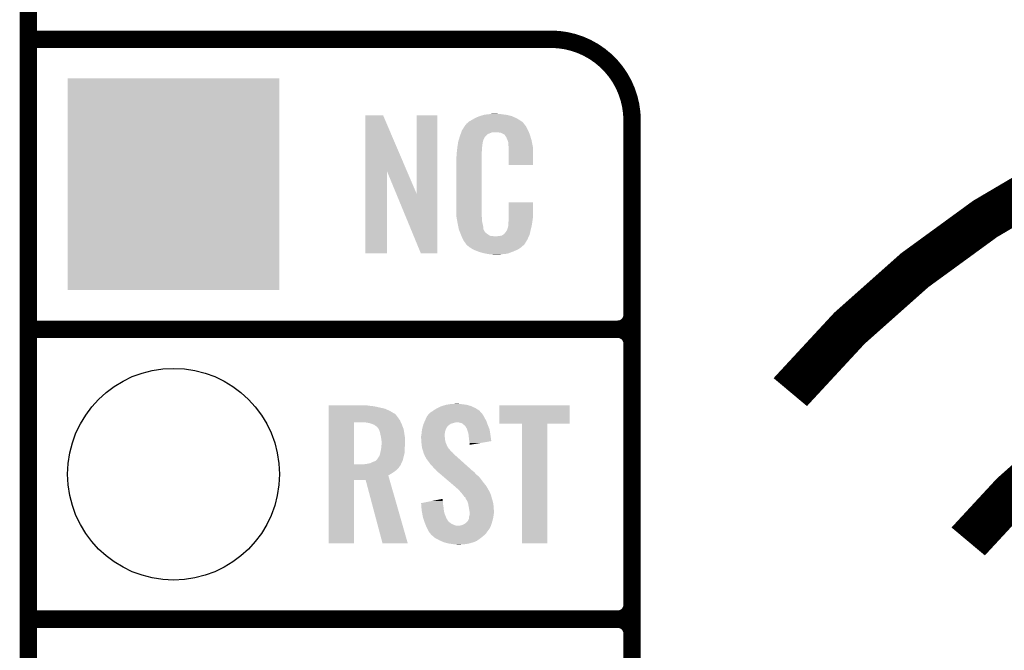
# Model space of a CAD drawing. Extents: x -1.3 to 24.2, y -3.9 to 39.2.
# Tile 6 of 30: x -1.3 to 7.3, y 13.7 to 19.2. Entities that reach past the tile are written whole.
import ezdxf

# ---------------------------------------------------------------- set-up
doc = ezdxf.new("R2010")
doc.units = 0
doc.layers.get('0').update_dxf_attribs({"linetype": 'CONTINUOUS'})
for name, color, linetype in [('WRLS_2_4GHZ_CLICK_V100_GKO', 14, 'CONTINUOUS'), ('WRLS_2_4GHZ_CLICK_V100_GTO', 12, 'CONTINUOUS'), ('WRLS_2_4GHZ_CLICK_V100_GTS', 13, 'CONTINUOUS')]:
    doc.layers.add(name, color=color, linetype=linetype)

# ---------------------------------------------------------------- blocks, each defined once
blk = doc.blocks.new('SQUARE_46')
blk.add_solid([(0.9271, 0.9271), (0.9271, -0.9271), (-0.9271, 0.9271), (-0.9271, -0.9271)])
blk = doc.blocks.new('ROUND_47')
blk.add_circle((0, 0), 0.9271)

msp = doc.modelspace()

# ---------------------------------------------------------------- linework, layer by layer
at = {"layer": 'WRLS_2_4GHZ_CLICK_V100_GKO', "const_width": 0.1524}
msp.add_lwpolyline([(-1.27, -3.81), (-1.27, 36.83)], dxfattribs=at)
at = {"layer": 'WRLS_2_4GHZ_CLICK_V100_GTO', "const_width": 0.1524}
for points in [[(-1.27, 19.05), (3.302, 19.05)], [(4.0132, -0.5588), (4.0132, 18.3388)], [(-1.27, 16.51), (3.8862, 16.51)], [(-1.27, 16.51), (3.8862, 16.51)], [(4.0132, 14.097), (4.0132, 16.383)], [(-1.27, 13.97), (3.8862, 13.97)], [(-1.27, 13.97), (3.8862, 13.97)], [(4.0132, 11.557), (4.0132, 13.843)]]:
    msp.add_lwpolyline(points, dxfattribs=at)
at = {"layer": 'WRLS_2_4GHZ_CLICK_V100_GTO'}
for points, const_width in [([(4.0132, 18.3388, 0.4142136), (3.302, 19.05)], 0.1524), ([(17.4625, 15.95882, 0.4662868), (5.3975, 15.95882)], 0.381), ([(15.90548, 14.65072, 0.4664077), (6.95452, 14.65072)], 0.381), ([(3.8862, 16.51, 0.4142136), (4.0132, 16.637)], 0.1524), ([(4.0132, 16.383, 0.4142136), (3.8862, 16.51)], 0.1524), ([(4.0132, 16.383, 0.4142136), (3.8862, 16.51)], 0.1524), ([(3.8862, 13.97, 0.4142136), (4.0132, 14.097)], 0.1524), ([(4.0132, 13.843, 0.4142136), (3.8862, 13.97)], 0.1524), ([(4.0132, 13.843, 0.4142136), (3.8862, 13.97)], 0.1524)]:
    msp.add_lwpolyline(points, format="xyb", dxfattribs=dict(at, const_width=const_width))
for points in [[(1.678952, 17.896728), (1.67896, 18.384506), (2.041942, 17.896728), (1.833884, 18.384506)], [(1.67896, 18.384506), (1.678962, 18.38452), (1.833884, 18.384506), (1.678962, 18.38452)], [(2.12852, 17.693748), (2.12854, 18.384498), (2.308846, 17.693748), (2.30886, 18.384498)], [(2.12854, 18.384498), (2.128542, 18.38452), (2.30886, 18.384498), (2.128542, 18.38452)], [(2.6162, 18.34642), (2.639784, 18.35912), (3.02091, 18.34642), (2.99974, 18.35912)], [(2.639784, 18.35912), (2.64922, 18.3642), (2.99974, 18.35912), (2.98813, 18.3642)], [(2.64922, 18.3642), (2.674618, 18.37436), (2.98813, 18.3642), (2.964908, 18.37436)], [(2.674618, 18.37436), (2.682238, 18.3769), (2.964908, 18.37436), (2.959102, 18.3769)], [(2.682238, 18.3769), (2.69748, 18.38198), (2.959102, 18.3769), (2.938782, 18.38198)], [(2.69748, 18.38198), (2.714414, 18.38706), (2.938782, 18.38198), (2.91846, 18.38706)], [(2.714414, 18.38706), (2.722882, 18.3896), (2.91846, 18.38706), (2.89814, 18.3896)], [(2.722882, 18.3896), (2.75336, 18.39214), (2.89814, 18.3896), (2.87782, 18.39214)], [(2.75336, 18.39214), (2.7686, 18.39468), (2.87782, 18.39214), (2.862582, 18.39468)], [(2.7686, 18.39468), (2.783842, 18.39722), (2.847342, 18.39468), (2.834642, 18.39722)], [(2.524762, 18.252442), (2.53462, 18.26768), (3.102032, 18.252442), (3.09372, 18.26768)], [(2.53462, 18.26768), (2.549408, 18.290536), (3.09372, 18.26768), (3.083562, 18.290536)], [(2.549408, 18.290536), (2.5527, 18.295624), (3.083562, 18.290536), (3.078478, 18.295624)], [(2.5527, 18.295624), (2.552722, 18.29816), (3.078478, 18.295624), (3.075942, 18.29816)], [(2.552722, 18.29816), (2.555246, 18.298168), (3.075942, 18.29816), (3.075934, 18.298168)], [(2.555246, 18.298168), (2.55727, 18.3007), (3.075934, 18.298168), (3.073402, 18.3007)], [(2.55727, 18.3007), (2.56133, 18.305776), (3.073402, 18.3007), (3.070862, 18.305776)], [(2.56133, 18.305776), (2.5654, 18.310862), (3.070862, 18.305776), (3.066504, 18.310862)], [(2.5654, 18.310862), (2.579912, 18.32356), (3.066504, 18.310862), (3.055622, 18.32356)], [(2.579912, 18.32356), (2.585722, 18.328642), (3.055622, 18.32356), (3.048508, 18.328642)], [(2.585722, 18.328642), (2.598784, 18.336262), (3.048508, 18.328642), (3.03784, 18.336262)], [(2.598784, 18.336262), (2.6162, 18.34642), (3.03784, 18.336262), (3.02091, 18.34642)], [(2.497072, 18.171158), (2.503928, 18.194018), (2.712718, 18.171158), (2.725418, 18.194018)], [(2.503928, 18.194018), (2.506978, 18.20418), (2.725418, 18.194018), (2.73558, 18.20418)], [(2.506978, 18.20418), (2.512592, 18.219416), (2.73558, 18.20418), (2.75082, 18.219416)], [(2.512592, 18.219416), (2.518208, 18.234658), (2.75082, 18.219416), (2.788916, 18.234658)], [(2.518208, 18.23466), (2.52008, 18.239738), (3.110774, 18.23466), (3.10896, 18.239738)], [(2.518208, 18.234658), (2.518208, 18.23466), (2.788916, 18.234658), (2.837178, 18.23466)], [(2.52008, 18.239738), (2.524762, 18.252442), (3.10896, 18.239738), (3.102032, 18.252442)], [(2.85496, 18.23212), (2.837178, 18.23466), (3.111682, 18.23212), (3.110774, 18.23466)], [(2.867658, 18.22958), (2.85496, 18.23212), (3.112588, 18.22958), (3.111682, 18.23212)], [(2.893056, 18.216882), (2.867658, 18.22958), (3.117124, 18.216882), (3.112588, 18.22958)], [(2.898138, 18.211802), (2.893056, 18.216882), (3.118938, 18.211802), (3.117124, 18.216882)], [(2.903584, 18.20418), (2.898138, 18.211802), (3.121658, 18.20418), (3.118938, 18.211802)], [(2.910838, 18.194022), (2.903584, 18.20418), (3.124648, 18.194022), (3.121658, 18.20418)], [(2.921, 18.17116), (2.910838, 18.194022), (3.131372, 18.17116), (3.124648, 18.194022)], [(2.48158, 18.08226), (2.483836, 18.102578), (2.70002, 18.08226), (2.70002, 18.102578)], [(2.483836, 18.102578), (2.48412, 18.10512), (2.70002, 18.102578), (2.700528, 18.10512)], [(2.48412, 18.10512), (2.485722, 18.115278), (2.700528, 18.10512), (2.70256, 18.115278)], [(2.485722, 18.115278), (2.487728, 18.127978), (2.70256, 18.115278), (2.70256, 18.127978)], [(2.487728, 18.127978), (2.489332, 18.138138), (2.70256, 18.127978), (2.7051, 18.138138)], [(2.489332, 18.138138), (2.490134, 18.143218), (2.7051, 18.138138), (2.7051, 18.143218)], [(2.490134, 18.143218), (2.49174, 18.153382), (2.7051, 18.143218), (2.70787, 18.153382)], [(2.49174, 18.153382), (2.497072, 18.171158), (2.70787, 18.153382), (2.712718, 18.171158)], [(2.925064, 18.161002), (2.921, 18.17116), (3.13436, 18.161002), (3.131372, 18.17116)], [(2.92608, 18.15846), (2.925064, 18.161002), (3.134846, 18.15846), (3.13436, 18.161002)], [(2.928618, 18.153384), (2.92608, 18.15846), (3.135812, 18.153384), (3.134846, 18.15846)], [(2.92862, 18.150842), (2.928618, 18.153384), (3.136296, 18.150842), (3.135812, 18.153384)], [(2.93116, 18.138142), (2.92862, 18.150842), (3.138714, 18.138142), (3.136296, 18.150842)], [(2.93116, 18.120358), (2.93116, 18.138142), (3.142102, 18.120358), (3.138714, 18.138142)], [(2.932138, 18.107658), (2.93116, 18.120358), (3.14452, 18.107658), (3.142102, 18.120358)], [(2.9337, 18.08734), (2.932138, 18.107658), (3.145404, 18.08734), (3.14452, 18.107658)], [(2.47396, 18.011142), (2.4765, 18.023842), (2.69748, 18.011142), (2.69748, 18.023842)], [(2.47396, 17.56156), (2.47396, 18.011142), (2.69748, 17.56156), (2.69748, 18.011142)], [(2.4765, 18.04162), (2.47904, 18.0594), (2.69748, 18.04162), (2.69748, 18.0594)], [(2.4765, 18.023842), (2.4765, 18.04162), (2.69748, 18.023842), (2.69748, 18.04162)], [(2.47904, 18.0594), (2.479322, 18.061938), (2.69748, 18.0594), (2.69748, 18.061938)], [(2.479322, 18.061938), (2.48158, 18.08226), (2.69748, 18.061938), (2.70002, 18.08226)], [(2.9337, 18.04924), (2.9337, 18.08734), (3.14706, 18.04924), (3.145404, 18.08734)], [(2.9337, 17.947662), (2.9337, 18.04924), (3.147038, 17.947662), (3.14706, 18.04924)], [(3.147038, 17.94764), (2.9337, 17.947662), (3.147038, 17.94764), (3.147038, 17.947662)], [(1.67894, 17.175502), (1.678952, 17.896728), (1.866878, 17.175502), (1.8669, 17.896728)], [(1.950536, 17.693748), (1.8669, 17.896728), (2.12852, 17.693748), (2.041942, 17.896728)], [(2.164076, 17.175494), (1.950536, 17.693748), (2.308838, 17.175494), (2.308846, 17.693748)], [(2.933704, 17.498058), (2.93372, 17.622498), (3.14706, 17.498058), (3.14706, 17.622498)], [(2.93372, 17.622498), (2.933722, 17.62252), (3.14706, 17.622498), (2.933722, 17.62252)], [(2.476312, 17.49806), (2.47396, 17.56156), (2.69748, 17.49806), (2.69748, 17.56156)], [(2.4765, 17.492982), (2.476312, 17.49806), (2.698206, 17.492982), (2.69748, 17.49806)], [(2.47871, 17.480278), (2.4765, 17.492982), (2.70002, 17.480278), (2.698206, 17.492982)], [(2.9337, 17.48282), (2.933704, 17.498058), (3.14452, 17.48282), (3.14706, 17.498058)], [(2.482686, 17.457418), (2.47871, 17.480278), (2.70002, 17.457418), (2.70002, 17.480278)], [(2.48666, 17.43456), (2.482686, 17.457418), (2.704834, 17.43456), (2.70002, 17.457418)], [(2.491742, 17.40916), (2.48666, 17.43456), (2.71018, 17.40916), (2.704834, 17.43456)], [(2.496314, 17.386298), (2.491742, 17.40916), (2.712722, 17.386298), (2.71018, 17.40916)], [(2.921002, 17.383762), (2.92862, 17.409162), (3.12674, 17.383762), (3.132716, 17.409162)], [(2.92862, 17.409162), (2.928622, 17.411704), (3.132716, 17.409162), (3.133314, 17.411704)], [(2.928622, 17.411704), (2.93116, 17.416784), (3.133314, 17.411704), (3.134508, 17.416784)], [(2.93116, 17.4498), (2.933064, 17.46504), (3.139946, 17.4498), (3.14198, 17.46504)], [(2.93116, 17.426942), (2.93116, 17.4498), (3.1369, 17.426942), (3.139946, 17.4498)], [(2.93116, 17.416784), (2.93116, 17.426942), (3.134508, 17.416784), (3.1369, 17.426942)], [(2.933064, 17.46504), (2.9337, 17.470122), (3.14198, 17.46504), (3.142706, 17.470122)], [(2.9337, 17.470122), (2.9337, 17.48282), (3.142706, 17.470122), (3.14452, 17.48282)], [(2.49682, 17.383762), (2.496314, 17.386298), (2.713992, 17.383762), (2.712722, 17.386298)], [(2.504142, 17.36598), (2.49682, 17.383762), (2.722882, 17.36598), (2.713992, 17.383762)], [(2.50519, 17.363436), (2.504142, 17.36598), (2.725422, 17.363436), (2.722882, 17.36598)], [(2.50728, 17.35836), (2.50519, 17.363436), (2.727964, 17.35836), (2.725422, 17.363436)], [(2.509372, 17.353278), (2.50728, 17.35836), (2.735582, 17.353278), (2.727964, 17.35836)], [(2.51251, 17.34566), (2.509372, 17.353278), (2.7432, 17.34566), (2.735582, 17.353278)], [(2.5146, 17.34058), (2.51251, 17.34566), (2.750822, 17.34058), (2.7432, 17.34566)], [(2.516554, 17.3355), (2.5146, 17.34058), (2.758442, 17.3355), (2.750822, 17.34058)], [(2.519486, 17.32788), (2.516554, 17.3355), (2.773684, 17.32788), (2.758442, 17.3355)], [(2.52144, 17.3228), (2.519486, 17.32788), (2.819402, 17.3228), (2.773684, 17.32788)], [(2.5273, 17.30756), (2.52144, 17.3228), (3.102236, 17.30756), (3.109406, 17.3228)], [(2.819402, 17.3228), (2.829562, 17.322802), (3.109406, 17.3228), (3.109408, 17.322802)], [(2.829562, 17.322802), (2.837184, 17.32534), (3.109408, 17.322802), (3.110602, 17.32534)], [(2.847342, 17.32534), (2.872742, 17.33042), (3.110602, 17.32534), (3.112992, 17.33042)], [(2.872742, 17.33042), (2.885436, 17.338038), (3.112992, 17.33042), (3.116578, 17.338038)], [(2.885436, 17.338038), (2.88544, 17.33804), (3.116578, 17.338038), (3.116578, 17.33804)], [(2.88544, 17.33804), (2.895604, 17.34566), (3.116578, 17.33804), (3.118272, 17.34566)], [(2.895604, 17.34566), (2.89814, 17.345682), (3.118272, 17.34566), (3.118276, 17.345682)], [(2.89814, 17.345682), (2.898146, 17.350746), (3.118276, 17.345682), (3.119402, 17.350746)], [(2.898146, 17.350746), (2.908302, 17.360902), (3.119402, 17.350746), (3.121658, 17.360902)], [(2.908302, 17.360902), (2.921, 17.38376), (3.121658, 17.360902), (3.12674, 17.38376)], [(2.921, 17.38376), (2.921002, 17.383762), (3.12674, 17.38376), (3.12674, 17.383762)], [(2.534358, 17.29486), (2.5273, 17.30756), (3.09626, 17.29486), (3.102236, 17.30756)], [(2.540002, 17.284698), (2.534358, 17.29486), (3.090162, 17.284698), (3.09626, 17.29486)], [(2.55016, 17.26946), (2.540002, 17.284698), (3.08102, 17.26946), (3.090162, 17.284698)], [(2.552694, 17.266926), (2.55016, 17.26946), (3.079498, 17.266926), (3.08102, 17.26946)], [(2.5527, 17.264386), (2.552694, 17.266926), (3.077974, 17.264386), (3.079498, 17.266926)], [(2.559234, 17.25676), (2.5527, 17.264386), (3.0734, 17.25676), (3.077974, 17.264386)], [(2.563588, 17.251678), (2.559234, 17.25676), (3.070856, 17.251678), (3.0734, 17.25676)], [(2.567938, 17.2466), (2.563588, 17.251678), (3.064508, 17.2466), (3.070856, 17.251678)], [(2.573866, 17.24152), (2.567938, 17.2466), (3.05816, 17.24152), (3.064508, 17.2466)], [(2.585718, 17.23136), (2.573866, 17.24152), (3.046308, 17.23136), (3.05816, 17.24152)], [(1.866878, 17.17548), (1.67894, 17.175502), (1.866878, 17.17548), (1.866878, 17.175502)], [(2.308838, 17.17548), (2.164076, 17.175494), (2.308838, 17.17548), (2.308838, 17.175494)], [(2.593848, 17.22628), (2.585718, 17.23136), (3.040382, 17.22628), (3.046308, 17.23136)], [(2.6223, 17.2085), (2.593848, 17.22628), (3.01498, 17.2085), (3.040382, 17.22628)], [(2.62636, 17.205962), (2.6223, 17.2085), (3.009058, 17.205962), (3.01498, 17.2085)], [(2.659016, 17.19326), (2.62636, 17.205962), (2.97942, 17.19326), (3.009058, 17.205962)], [(2.67208, 17.188178), (2.659016, 17.19326), (2.96635, 17.188178), (2.97942, 17.19326)], [(2.715258, 17.17548), (2.67208, 17.188178), (2.933698, 17.17548), (2.96635, 17.188178)], [(2.742354, 17.1704), (2.715258, 17.17548), (2.910838, 17.1704), (2.933698, 17.17548)], [(2.7559, 17.16786), (2.742354, 17.1704), (2.8829, 17.16786), (2.910838, 17.1704)], [(2.77368, 17.16532), (2.7559, 17.16786), (2.867658, 17.16532), (2.8829, 17.16786)], [(2.801618, 17.16278), (2.788918, 17.16532), (2.852418, 17.16278), (2.867658, 17.16532)], [(2.428242, 15.85468), (2.48158, 15.85722), (2.506978, 15.85468), (2.494282, 15.85722)], [(1.35892, 15.84198), (1.358922, 15.84452), (1.69672, 15.84198), (1.67894, 15.84452)], [(1.35892, 15.83944), (1.35892, 15.84198), (1.7145, 15.83944), (1.69672, 15.84198)], [(1.35892, 15.83436), (1.35892, 15.83944), (1.75768, 15.83436), (1.7145, 15.83944)], [(1.35892, 15.814038), (1.35892, 15.83436), (1.849122, 15.814038), (1.75768, 15.83436)], [(1.35892, 15.79372), (1.35892, 15.814038), (1.89484, 15.79372), (1.849122, 15.814038)], [(1.35892, 15.77086), (1.35892, 15.79372), (1.93294, 15.77086), (1.89484, 15.79372)], [(1.35892, 15.768318), (1.35892, 15.77086), (1.93802, 15.768318), (1.93294, 15.77086)], [(2.236256, 15.768316), (2.247904, 15.781022), (2.702562, 15.768316), (2.690916, 15.781022)], [(2.247904, 15.781022), (2.252978, 15.78356), (2.690916, 15.781022), (2.68859, 15.78356)], [(2.252978, 15.78356), (2.26568, 15.791178), (2.68859, 15.78356), (2.681608, 15.791178)], [(2.26568, 15.791178), (2.276344, 15.798798), (2.681608, 15.791178), (2.674622, 15.798798)], [(2.276344, 15.798798), (2.283458, 15.80388), (2.674622, 15.798798), (2.666366, 15.80388)], [(2.283458, 15.80388), (2.308862, 15.81912), (2.666366, 15.80388), (2.6416, 15.81912)], [(2.308862, 15.81912), (2.341882, 15.834362), (2.6416, 15.81912), (2.60894, 15.834362)], [(2.341882, 15.834362), (2.350004, 15.8369), (2.60894, 15.834362), (2.6035, 15.8369)], [(2.350004, 15.8369), (2.38252, 15.84706), (2.6035, 15.8369), (2.567942, 15.84706)], [(2.38252, 15.84706), (2.413, 15.85214), (2.567942, 15.84706), (2.53238, 15.85214)], [(2.413, 15.85214), (2.428242, 15.85468), (2.53238, 15.85214), (2.506978, 15.85468)], [(2.84988, 15.681982), (2.8499, 15.844498), (3.467078, 15.681982), (3.4671, 15.844498)], [(2.8499, 15.844498), (2.849902, 15.84452), (3.4671, 15.844498), (2.849902, 15.84452)], [(1.358912, 15.326382), (1.358918, 15.69466), (1.57988, 15.326382), (1.579902, 15.69466)], [(1.358918, 15.712438), (1.35892, 15.73784), (1.9812, 15.712438), (1.96342, 15.73784)], [(1.358918, 15.69466), (1.358918, 15.712438), (1.989406, 15.69466), (1.9812, 15.712438)], [(1.35892, 15.758158), (1.35892, 15.768318), (1.94818, 15.758158), (1.93802, 15.768318)], [(1.35892, 15.73784), (1.35892, 15.758158), (1.96342, 15.73784), (1.94818, 15.758158)], [(1.691642, 15.69212), (1.66116, 15.69466), (1.99058, 15.69212), (1.989406, 15.69466)], [(1.71704, 15.687038), (1.691642, 15.69212), (1.992924, 15.687038), (1.99058, 15.69212)], [(1.739898, 15.67942), (1.71704, 15.687038), (1.99644, 15.67942), (1.992924, 15.687038)], [(2.189114, 15.681958), (2.192382, 15.68958), (2.428236, 15.681958), (2.453642, 15.68958)], [(2.192382, 15.68958), (2.194558, 15.69466), (2.453642, 15.68958), (2.473958, 15.69466)], [(2.194558, 15.69466), (2.198912, 15.704818), (2.74175, 15.69466), (2.73812, 15.704818)], [(2.198912, 15.704818), (2.20218, 15.71244), (2.73812, 15.704818), (2.733964, 15.71244)], [(2.20218, 15.71244), (2.211662, 15.73276), (2.733964, 15.71244), (2.72288, 15.73276)], [(2.211662, 15.73276), (2.219962, 15.75054), (2.72288, 15.73276), (2.71399, 15.75054)], [(2.219962, 15.75054), (2.222288, 15.753078), (2.71399, 15.75054), (2.71272, 15.753078)], [(2.222288, 15.753078), (2.231602, 15.76324), (2.71272, 15.753078), (2.705102, 15.76324)], [(2.231602, 15.76324), (2.236256, 15.768316), (2.705102, 15.76324), (2.702562, 15.768316)], [(2.501898, 15.69212), (2.481578, 15.69466), (2.742656, 15.69212), (2.74175, 15.69466)], [(2.522216, 15.687042), (2.501898, 15.69212), (2.74447, 15.687042), (2.742656, 15.69212)], [(2.544446, 15.66926), (2.522216, 15.687042), (2.75082, 15.66926), (2.74447, 15.687042)], [(1.75768, 15.671798), (1.739898, 15.67942), (1.999404, 15.671798), (1.99644, 15.67942)], [(1.77038, 15.66164), (1.75768, 15.671798), (2.003354, 15.66164), (1.999404, 15.671798)], [(1.778002, 15.656558), (1.77038, 15.66164), (2.00533, 15.656558), (2.003354, 15.66164)], [(1.78562, 15.64894), (1.778002, 15.656558), (2.008294, 15.64894), (2.00533, 15.656558)], [(1.796508, 15.633696), (1.78562, 15.64894), (2.01422, 15.633696), (2.008294, 15.64894)], [(1.79832, 15.631158), (1.796508, 15.633696), (2.014602, 15.631158), (2.01422, 15.633696)], [(1.80594, 15.608298), (1.79832, 15.631158), (2.01803, 15.608298), (2.014602, 15.631158)], [(1.81102, 15.58544), (1.80594, 15.608298), (2.02146, 15.58544), (2.01803, 15.608298)], [(2.16916, 15.582902), (2.170936, 15.60068), (2.372676, 15.582902), (2.3749, 15.60068)], [(2.170936, 15.60068), (2.1717, 15.6083), (2.3749, 15.60068), (2.37617, 15.6083)], [(2.1717, 15.6083), (2.172872, 15.61592), (2.37617, 15.6083), (2.37744, 15.61592)], [(2.172872, 15.61592), (2.175216, 15.631158), (2.37744, 15.61592), (2.38252, 15.631158)], [(2.175216, 15.631158), (2.17678, 15.641322), (2.38252, 15.631158), (2.387602, 15.641322)], [(2.17678, 15.641322), (2.17968, 15.651478), (2.387602, 15.641322), (2.39268, 15.651478)], [(2.17968, 15.651478), (2.181858, 15.6591), (2.39268, 15.651478), (2.39776, 15.6591)], [(2.181858, 15.6591), (2.182584, 15.66164), (2.39776, 15.6591), (2.4003, 15.66164)], [(2.182584, 15.66164), (2.185488, 15.6718), (2.4003, 15.66164), (2.413, 15.6718)], [(2.185488, 15.6718), (2.18694, 15.676882), (2.413, 15.6718), (2.420622, 15.676882)], [(2.18694, 15.676882), (2.189114, 15.681958), (2.420622, 15.676882), (2.428236, 15.681958)], [(2.547618, 15.666722), (2.544446, 15.66926), (2.751836, 15.666722), (2.75082, 15.66926)], [(2.555238, 15.6591), (2.547618, 15.666722), (2.754884, 15.6591), (2.751836, 15.666722)], [(2.560318, 15.648944), (2.555238, 15.6591), (2.758946, 15.648944), (2.754884, 15.6591)], [(2.565394, 15.643866), (2.560318, 15.648944), (2.760978, 15.643866), (2.758946, 15.648944)], [(2.5654, 15.641324), (2.565394, 15.643866), (2.761994, 15.641324), (2.760978, 15.643866)], [(2.569212, 15.631158), (2.5654, 15.641324), (2.76606, 15.631158), (2.761994, 15.641324)], [(2.57302, 15.621), (2.569212, 15.631158), (2.767664, 15.621), (2.76606, 15.631158)], [(2.580638, 15.598142), (2.57302, 15.621), (2.771274, 15.598142), (2.767664, 15.621)], [(2.582244, 15.5829), (2.580638, 15.598142), (2.77368, 15.5829), (2.771274, 15.598142)], [(3.050518, 15.68196), (2.84988, 15.681982), (3.467078, 15.68196), (3.467078, 15.681982)], [(3.05052, 15.681938), (3.050518, 15.68196), (3.27152, 15.681938), (3.467078, 15.68196)], [(3.05054, 14.635502), (3.05052, 15.681938), (3.271498, 14.635502), (3.27152, 15.681938)], [(1.811656, 15.5829), (1.81102, 15.58544), (2.02184, 15.5829), (2.02146, 15.58544)], [(1.8161, 15.565118), (1.811656, 15.5829), (2.025074, 15.565118), (2.02184, 15.5829)], [(1.81723, 15.554958), (1.8161, 15.565118), (2.02692, 15.554958), (2.025074, 15.565118)], [(1.81864, 15.54226), (1.81723, 15.554958), (2.02692, 15.54226), (2.02692, 15.554958)], [(1.82118, 15.527018), (1.81864, 15.54226), (2.02692, 15.527018), (2.02692, 15.54226)], [(1.82118, 15.50924), (1.82118, 15.527018), (2.02692, 15.50924), (2.02692, 15.527018)], [(2.16662, 15.572742), (2.168524, 15.580358), (2.37236, 15.572742), (2.37236, 15.580358)], [(2.16662, 15.570198), (2.16662, 15.572742), (2.37236, 15.570198), (2.37236, 15.572742)], [(2.16662, 15.560038), (2.16662, 15.570198), (2.3749, 15.560038), (2.37236, 15.570198)], [(2.16771, 15.544798), (2.16662, 15.560038), (2.3749, 15.544798), (2.3749, 15.560038)], [(2.16916, 15.52448), (2.16771, 15.544798), (2.37998, 15.52448), (2.3749, 15.544798)], [(2.168524, 15.580358), (2.16916, 15.582902), (2.37236, 15.580358), (2.372676, 15.582902)], [(2.169942, 15.514318), (2.16916, 15.52448), (2.38252, 15.514318), (2.37998, 15.52448)], [(2.1717, 15.49146), (2.169942, 15.514318), (2.39307, 15.49146), (2.38252, 15.514318)], [(2.58572, 15.54988), (2.582244, 15.5829), (2.778386, 15.54988), (2.77368, 15.5829)], [(2.58826, 15.52956), (2.58572, 15.54988), (2.78128, 15.52956), (2.778386, 15.54988)], [(2.588262, 15.529556), (2.58826, 15.52956), (2.78128, 15.529556), (2.78128, 15.52956)], [(2.5908, 15.51178), (2.588262, 15.529556), (2.678642, 15.51178), (2.78128, 15.529556)], [(2.5908, 15.496566), (2.5908, 15.51178), (2.5908, 15.496566), (2.678642, 15.51178)], [(1.80848, 15.42288), (1.809044, 15.425418), (2.021204, 15.42288), (2.02184, 15.425418)], [(1.809044, 15.425418), (1.81356, 15.44574), (2.02184, 15.425418), (2.02184, 15.44574)], [(1.81356, 15.44574), (1.815252, 15.455902), (2.02184, 15.44574), (2.02184, 15.455902)], [(1.815252, 15.455902), (1.81864, 15.47622), (2.02184, 15.455902), (2.02387, 15.47622)], [(1.81864, 15.47622), (1.81903, 15.4813), (2.02387, 15.47622), (2.02438, 15.4813)], [(1.81903, 15.4813), (1.820788, 15.50416), (2.02438, 15.4813), (2.02692, 15.50416)], [(1.820788, 15.50416), (1.82118, 15.50924), (2.02692, 15.50416), (2.02692, 15.50924)], [(2.173548, 15.481296), (2.1717, 15.49146), (2.39776, 15.481296), (2.39307, 15.49146)], [(2.174012, 15.478754), (2.173548, 15.481296), (2.397766, 15.478754), (2.39776, 15.481296)], [(2.174472, 15.47622), (2.174012, 15.478754), (2.4003, 15.47622), (2.397766, 15.478754)], [(2.175858, 15.468598), (2.174472, 15.47622), (2.405382, 15.468598), (2.4003, 15.47622)], [(2.17678, 15.46352), (2.175858, 15.468598), (2.41046, 15.46352), (2.405382, 15.468598)], [(2.178474, 15.45844), (2.17678, 15.46352), (2.41554, 15.45844), (2.41046, 15.46352)], [(2.183554, 15.443198), (2.178474, 15.45844), (2.425702, 15.443198), (2.41554, 15.45844)], [(2.1844, 15.440658), (2.183554, 15.443198), (2.428878, 15.440658), (2.425702, 15.443198)], [(2.186306, 15.43304), (2.1844, 15.440658), (2.438402, 15.43304), (2.428878, 15.440658)], [(2.189478, 15.420342), (2.186306, 15.43304), (2.449284, 15.420342), (2.438402, 15.43304)], [(1.722118, 15.336518), (1.74244, 15.34668), (1.99505, 15.336518), (1.99967, 15.34668)], [(1.74244, 15.34668), (1.765296, 15.3543), (1.99967, 15.34668), (2.003134, 15.3543)], [(1.765296, 15.3543), (1.772914, 15.361918), (2.003134, 15.3543), (2.006598, 15.361918)], [(1.772914, 15.361918), (1.783078, 15.372078), (2.006598, 15.361918), (2.008942, 15.372078)], [(1.783078, 15.372078), (1.79832, 15.39494), (2.008942, 15.372078), (2.01422, 15.39494)], [(1.79832, 15.39494), (1.803398, 15.402556), (2.01422, 15.39494), (2.016124, 15.402556)], [(1.803398, 15.402556), (1.80848, 15.42288), (2.016124, 15.402556), (2.021204, 15.42288)], [(2.19253, 15.415258), (2.189478, 15.420342), (2.45364, 15.415258), (2.449284, 15.420342)], [(2.1971, 15.407642), (2.19253, 15.415258), (2.462528, 15.407642), (2.45364, 15.415258)], [(2.199006, 15.40002), (2.1971, 15.407642), (2.47142, 15.40002), (2.462528, 15.407642)], [(2.199638, 15.397486), (2.199006, 15.40002), (2.474242, 15.397486), (2.47142, 15.40002)], [(2.202178, 15.39494), (2.199638, 15.397486), (2.477076, 15.39494), (2.474242, 15.397486)], [(2.214878, 15.372082), (2.202178, 15.39494), (2.502522, 15.372082), (2.477076, 15.39494)], [(2.23266, 15.34922), (2.214878, 15.372082), (2.527972, 15.34922), (2.502522, 15.372082)], [(2.25044, 15.32382), (2.23266, 15.34922), (2.556248, 15.32382), (2.527972, 15.34922)], [(1.35891, 15.293338), (1.358912, 15.31112), (1.968498, 15.293338), (1.9812, 15.31112)], [(1.35891, 15.2781), (1.35891, 15.293338), (1.953258, 15.2781), (1.968498, 15.293338)], [(1.35891, 15.26032), (1.35891, 15.2781), (1.9304, 15.26032), (1.953258, 15.2781)], [(1.35891, 15.245082), (1.35891, 15.26032), (1.907542, 15.245082), (1.9304, 15.26032)], [(1.358912, 15.32636), (1.358912, 15.326382), (1.663698, 15.32636), (1.57988, 15.326382)], [(1.358912, 15.321276), (1.358912, 15.32636), (1.988818, 15.321276), (1.990088, 15.32636)], [(1.358912, 15.31112), (1.358912, 15.321276), (1.9812, 15.31112), (1.988818, 15.321276)], [(1.663698, 15.32636), (1.67894, 15.3289), (1.990088, 15.32636), (1.990724, 15.3289)], [(1.67894, 15.3289), (1.699212, 15.331434), (1.990724, 15.3289), (1.991358, 15.331434)], [(1.699212, 15.331434), (1.69926, 15.33144), (1.991358, 15.331434), (1.991362, 15.33144)], [(1.69926, 15.33144), (1.710692, 15.33398), (1.991362, 15.33144), (1.993898, 15.33398)], [(1.710692, 15.33398), (1.722118, 15.336518), (1.993898, 15.33398), (1.99505, 15.336518)], [(2.268222, 15.30604), (2.25044, 15.32382), (2.576042, 15.30604), (2.556248, 15.32382)], [(2.283458, 15.28826), (2.268222, 15.30604), (2.595834, 15.28826), (2.576042, 15.30604)], [(2.296158, 15.278102), (2.283458, 15.28826), (2.607142, 15.278102), (2.595834, 15.28826)], [(2.30378, 15.267942), (2.296158, 15.278102), (2.618452, 15.267942), (2.607142, 15.278102)], [(2.306322, 15.265398), (2.30378, 15.267942), (2.621284, 15.265398), (2.618452, 15.267942)], [(2.309302, 15.262858), (2.306322, 15.265398), (2.62636, 15.262858), (2.621284, 15.265398)], [(2.321218, 15.2527), (2.309302, 15.262858), (2.63652, 15.2527), (2.62636, 15.262858)], [(2.339098, 15.237458), (2.321218, 15.2527), (2.649222, 15.237458), (2.63652, 15.2527)], [(1.3589, 14.635502), (1.35891, 15.189178), (1.579858, 14.635502), (1.57988, 15.189178)], [(1.35891, 15.229824), (1.35891, 15.245082), (1.879604, 15.229824), (1.907542, 15.245082)], [(1.35891, 15.1892), (1.35891, 15.229824), (1.891234, 15.1892), (1.879604, 15.229824)], [(1.35891, 15.189178), (1.35891, 15.1892), (1.57988, 15.189178), (1.681462, 15.1892)], [(1.828796, 14.635496), (1.681462, 15.1892), (2.049748, 14.635496), (1.891234, 15.1892)], [(2.359956, 15.219678), (2.339098, 15.237458), (2.672082, 15.219678), (2.649222, 15.237458)], [(2.38975, 15.19428), (2.359956, 15.219678), (2.6924, 15.19428), (2.672082, 15.219678)], [(2.422526, 15.16634), (2.38975, 15.19428), (2.71272, 15.16634), (2.6924, 15.19428)], [(2.455304, 15.138398), (2.422526, 15.16634), (2.735582, 15.138398), (2.71272, 15.16634)], [(2.46126, 15.13332), (2.455304, 15.138398), (2.738546, 15.13332), (2.735582, 15.138398)], [(2.48412, 15.113), (2.46126, 15.13332), (2.750398, 15.113), (2.738546, 15.13332)], [(2.489202, 15.10792), (2.48412, 15.113), (2.75336, 15.10792), (2.750398, 15.113)], [(2.494284, 15.102838), (2.489202, 15.10792), (2.755902, 15.102838), (2.75336, 15.10792)], [(2.501904, 15.095218), (2.494284, 15.102838), (2.76098, 15.095218), (2.755902, 15.102838)], [(2.504442, 15.09268), (2.501904, 15.095218), (2.76225, 15.09268), (2.76098, 15.095218)], [(2.519998, 15.0749), (2.504442, 15.09268), (2.77114, 15.0749), (2.76225, 15.09268)], [(2.16664, 14.986004), (2.254384, 15.003778), (2.35712, 14.986004), (2.35712, 15.003778)], [(2.254384, 15.003778), (2.32962, 15.019018), (2.35712, 15.003778), (2.35458, 15.019018)], [(2.32962, 15.019018), (2.35458, 15.024074), (2.35458, 15.019018), (2.35458, 15.024074)], [(2.52222, 15.07236), (2.519998, 15.0749), (2.772094, 15.07236), (2.77114, 15.0749)], [(2.53492, 15.05712), (2.52222, 15.07236), (2.777808, 15.05712), (2.772094, 15.07236)], [(2.536612, 15.054582), (2.53492, 15.05712), (2.778758, 15.054582), (2.777808, 15.05712)], [(2.545078, 15.041882), (2.536612, 15.054582), (2.782224, 15.041882), (2.778758, 15.054582)], [(2.555232, 15.034264), (2.545078, 15.041882), (2.784302, 15.034264), (2.782224, 15.041882)], [(2.55524, 15.026646), (2.555232, 15.034264), (2.78638, 15.026646), (2.784302, 15.034264)], [(2.555246, 15.02664), (2.55524, 15.026646), (2.78638, 15.02664), (2.78638, 15.026646)], [(2.557778, 15.024102), (2.555246, 15.02664), (2.787162, 15.024102), (2.78638, 15.02664)], [(2.570478, 15.003782), (2.557778, 15.024102), (2.793414, 15.003782), (2.787162, 15.024102)], [(2.57429, 14.993618), (2.570478, 15.003782), (2.79654, 14.993618), (2.793414, 15.003782)], [(2.578098, 14.983462), (2.57429, 14.993618), (2.797896, 14.983462), (2.79654, 14.993618)], [(2.166844, 14.983458), (2.16664, 14.986004), (2.35712, 14.983458), (2.35712, 14.986004)], [(2.168868, 14.95806), (2.166844, 14.983458), (2.3622, 14.95806), (2.35712, 14.983458)], [(2.171094, 14.93012), (2.168868, 14.95806), (2.36474, 14.93012), (2.3622, 14.95806)], [(2.1717, 14.922498), (2.171094, 14.93012), (2.366128, 14.922498), (2.36474, 14.93012)], [(2.175396, 14.90218), (2.1717, 14.922498), (2.369822, 14.90218), (2.366128, 14.922498)], [(2.58334, 14.95552), (2.578098, 14.983462), (2.80162, 14.95552), (2.797896, 14.983462)], [(2.58572, 14.94282), (2.58334, 14.95552), (2.802414, 14.94282), (2.80162, 14.95552)], [(2.590378, 14.914882), (2.58572, 14.94282), (2.80416, 14.914882), (2.802414, 14.94282)], [(2.5908, 14.912342), (2.590378, 14.914882), (2.80416, 14.912342), (2.80416, 14.914882)], [(2.5908, 14.90218), (2.5908, 14.912342), (2.80416, 14.90218), (2.80416, 14.912342)], [(2.180476, 14.87424), (2.175396, 14.90218), (2.37998, 14.87424), (2.369822, 14.90218)], [(2.18186, 14.86662), (2.180476, 14.87424), (2.38303, 14.86662), (2.37998, 14.87424)], [(2.187476, 14.84884), (2.18186, 14.86662), (2.390144, 14.84884), (2.38303, 14.86662)], [(2.188278, 14.8463), (2.187476, 14.84884), (2.39268, 14.8463), (2.390144, 14.84884)], [(2.190684, 14.838678), (2.188278, 14.8463), (2.39776, 14.838678), (2.39268, 14.8463)], [(2.193892, 14.828518), (2.190684, 14.838678), (2.402844, 14.828518), (2.39776, 14.838678)], [(2.1971, 14.818358), (2.193892, 14.828518), (2.415544, 14.818358), (2.402844, 14.828518)], [(2.5654, 14.818362), (2.57048, 14.82344), (2.787142, 14.818362), (2.788664, 14.82344)], [(2.57048, 14.82344), (2.57556, 14.831062), (2.788664, 14.82344), (2.790952, 14.831062)], [(2.57556, 14.831062), (2.580638, 14.841222), (2.790952, 14.831062), (2.794, 14.841222)], [(2.580638, 14.841222), (2.58572, 14.851384), (2.794, 14.841222), (2.796258, 14.851384)], [(2.58572, 14.864082), (2.585722, 14.866622), (2.79908, 14.864082), (2.799396, 14.866622)], [(2.58572, 14.851384), (2.58572, 14.864082), (2.796258, 14.851384), (2.79908, 14.864082)], [(2.585722, 14.866622), (2.5908, 14.881864), (2.799396, 14.866622), (2.801302, 14.881864)], [(2.5908, 14.8844), (2.5908, 14.90218), (2.80162, 14.8844), (2.80416, 14.90218)], [(2.5908, 14.881864), (2.5908, 14.8844), (2.801302, 14.881864), (2.80162, 14.8844)], [(2.201166, 14.808198), (2.1971, 14.818358), (2.428242, 14.808198), (2.415544, 14.818358)], [(2.205228, 14.79804), (2.201166, 14.808198), (2.44856, 14.79804), (2.428242, 14.808198)], [(2.208276, 14.79042), (2.205228, 14.79804), (2.468882, 14.79042), (2.44856, 14.79804)], [(2.209292, 14.78788), (2.208276, 14.79042), (2.491742, 14.78788), (2.468882, 14.79042)], [(2.210308, 14.78534), (2.209292, 14.78788), (2.77622, 14.78534), (2.777066, 14.78788)], [(2.21234, 14.78026), (2.210308, 14.78534), (2.773678, 14.78026), (2.77622, 14.78534)], [(2.2225, 14.75994), (2.21234, 14.78026), (2.763518, 14.75994), (2.773678, 14.78026)], [(2.22377, 14.7574), (2.2225, 14.75994), (2.76098, 14.7574), (2.763518, 14.75994)], [(2.22758, 14.74978), (2.22377, 14.7574), (2.7559, 14.74978), (2.76098, 14.7574)], [(2.234636, 14.73708), (2.22758, 14.74978), (2.74574, 14.73708), (2.7559, 14.74978)], [(2.240278, 14.726922), (2.234636, 14.73708), (2.738966, 14.726922), (2.74574, 14.73708)], [(2.499362, 14.78788), (2.50952, 14.79042), (2.777066, 14.78788), (2.777912, 14.79042)], [(2.50952, 14.79042), (2.522222, 14.792962), (2.777912, 14.79042), (2.77876, 14.792962)], [(2.522222, 14.792962), (2.54508, 14.803122), (2.77876, 14.792962), (2.782146, 14.803122)], [(2.54508, 14.803122), (2.56201, 14.81582), (2.782146, 14.803122), (2.78638, 14.81582)], [(2.56201, 14.81582), (2.5654, 14.818362), (2.78638, 14.81582), (2.787142, 14.818362)], [(2.245362, 14.721838), (2.240278, 14.726922), (2.735578, 14.721838), (2.738966, 14.726922)], [(2.250438, 14.71676), (2.245362, 14.721838), (2.7305, 14.71676), (2.735578, 14.721838)], [(2.252978, 14.711684), (2.250438, 14.71676), (2.725424, 14.711684), (2.7305, 14.71676)], [(2.25891, 14.7066), (2.252978, 14.711684), (2.72034, 14.7066), (2.725424, 14.711684)], [(2.276688, 14.69136), (2.25891, 14.7066), (2.702562, 14.69136), (2.72034, 14.7066)], [(2.28854, 14.6812), (2.276688, 14.69136), (2.689498, 14.6812), (2.702562, 14.69136)], [(2.302828, 14.67358), (2.28854, 14.6812), (2.6797, 14.67358), (2.689498, 14.6812)], [(2.32664, 14.66088), (2.302828, 14.67358), (2.66065, 14.66088), (2.6797, 14.67358)], [(2.33245, 14.658338), (2.32664, 14.66088), (2.656838, 14.658338), (2.66065, 14.66088)], [(2.338252, 14.6558), (2.33245, 14.658338), (2.654296, 14.6558), (2.656838, 14.658338)], [(2.344058, 14.65326), (2.338252, 14.6558), (2.64668, 14.65326), (2.654296, 14.6558)], [(2.361478, 14.645638), (2.344058, 14.65326), (2.631438, 14.645638), (2.64668, 14.65326)], [(1.579858, 14.63548), (1.3589, 14.635502), (1.579858, 14.63548), (1.579858, 14.635502)], [(2.049752, 14.63548), (1.828796, 14.635496), (2.049752, 14.63548), (2.049748, 14.635496)], [(2.367278, 14.6431), (2.361478, 14.645638), (2.622552, 14.6431), (2.631438, 14.645638)], [(2.37744, 14.64056), (2.367278, 14.6431), (2.61366, 14.64056), (2.622552, 14.6431)], [(2.40792, 14.63294), (2.37744, 14.64056), (2.588262, 14.63294), (2.61366, 14.64056)], [(2.44348, 14.62786), (2.40792, 14.63294), (2.56286, 14.62786), (2.588262, 14.63294)], [(2.46126, 14.62532), (2.44348, 14.62786), (2.53238, 14.62532), (2.56286, 14.62786)], [(2.484118, 14.62278), (2.473958, 14.62532), (2.499362, 14.62278), (2.53238, 14.62532)], [(3.271498, 14.63548), (3.05054, 14.635502), (3.271498, 14.63548), (3.271498, 14.635502)]]:
    msp.add_solid(points, dxfattribs=at)

# ---------------------------------------------------------------- block references
at = {"layer": 'WRLS_2_4GHZ_CLICK_V100_GTS'}
for name, p in [('SQUARE_46', (0, 17.78)), ('ROUND_47', (0, 15.24))]:
    msp.add_blockref(name, p, dxfattribs=at)

doc.saveas('drawing.dxf')
